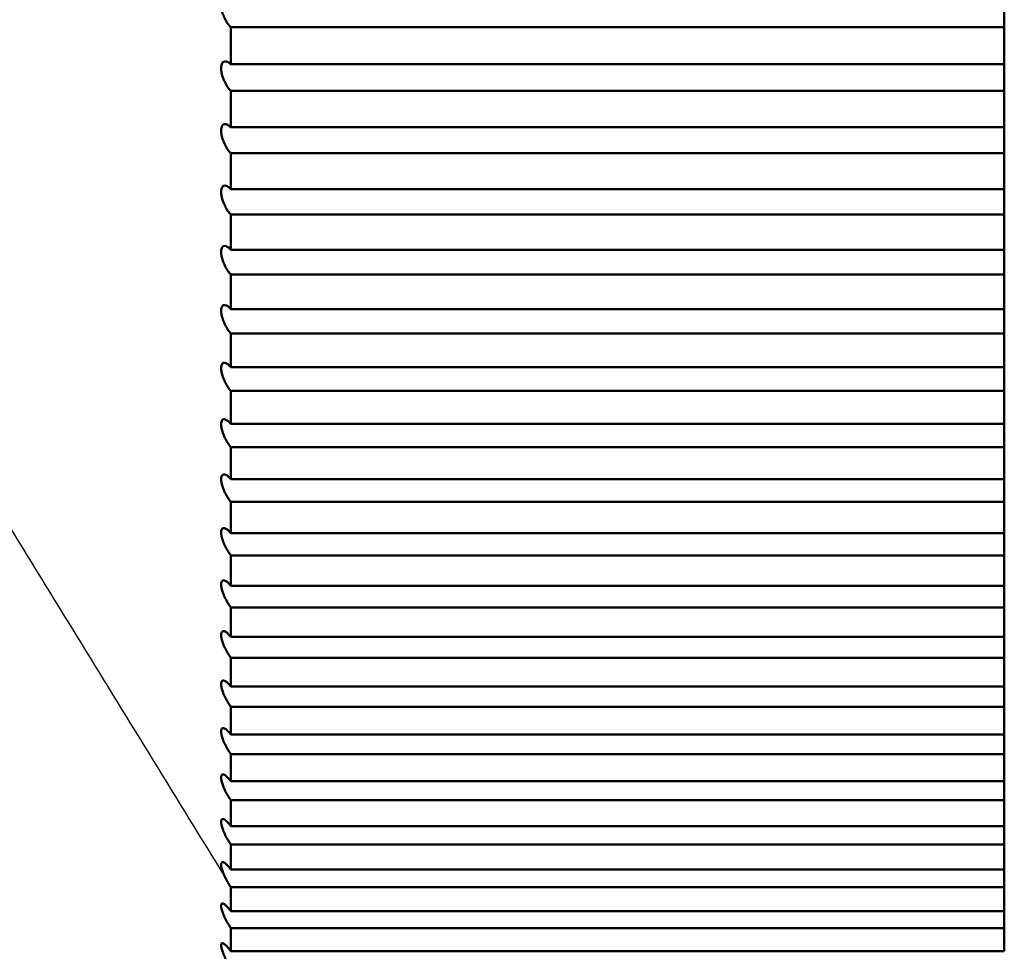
# Model space of a CAD drawing. Header units: millimetres. Extents: x 70 to 1011, y -602 to 1647.
# Tile 83 of 98: x 239.08 to 241.62, y 1430.44 to 1432.85. Entities that reach past the tile are written whole.
import ezdxf

# ---------------------------------------------------------------- set-up
doc = ezdxf.new("R2010")
doc.units = ezdxf.units.MM
doc.header["$LTSCALE"] = 0.75
doc.layers.add('Visible', color=7, linetype='Continuous', lineweight=50)
doc.layers.add('Visible Narrow', color=7, linetype='Continuous', lineweight=25)

msp = doc.modelspace()

# ---------------------------------------------------------------- linework, layer by layer
at = {"layer": 'Visible', "extrusion": (-1.22465e-16, -1, 2.96635e-13)}
for p, q in [((239.6236, 1432.8333, 293.5624), (241.6236, 1432.8333, 293.5624)), ((241.6236, 1432.7373, 293.4956), (239.6236, 1432.7373, 293.4956)), ((239.6236, 1432.6688, 293.4467), (241.6236, 1432.6688, 293.4467)), ((241.6236, 1432.5745, 293.3776), (239.6236, 1432.5745, 293.3776)), ((239.6236, 1432.5073, 293.327), (241.6236, 1432.5073, 293.327)), ((241.6236, 1432.4148, 293.2555), (239.6236, 1432.4148, 293.2555)), ((239.6236, 1432.3489, 293.2032), (241.6236, 1432.3489, 293.2032)), ((241.6236, 1432.2582, 293.1294), (239.6236, 1432.2582, 293.1294)), ((239.6236, 1432.1936, 293.0755), (241.6236, 1432.1936, 293.0755)), ((241.6236, 1432.1048, 292.9994), (239.6236, 1432.1048, 292.9994)), ((239.6236, 1432.0416, 292.9439), (241.6236, 1432.0416, 292.9439)), ((241.6236, 1431.9547, 292.8656), (239.6236, 1431.9547, 292.8656)), ((239.6236, 1431.8929, 292.8085), (241.6236, 1431.8929, 292.8085)), ((241.6236, 1431.808, 292.7281), (239.6236, 1431.808, 292.7281)), ((239.6236, 1431.7477, 292.6695), (241.6236, 1431.7477, 292.6695)), ((241.6236, 1431.6648, 292.5869), (239.6236, 1431.6648, 292.5869)), ((239.6236, 1431.606, 292.5268), (241.6236, 1431.606, 292.5268)), ((241.6236, 1431.5253, 292.4422), (239.6236, 1431.5253, 292.4422)), ((239.6236, 1431.468, 292.3807), (241.6236, 1431.468, 292.3807)), ((241.6236, 1431.3894, 292.2941), (239.6236, 1431.3894, 292.2941)), ((239.6236, 1431.3336, 292.2311), (241.6236, 1431.3336, 292.2311)), ((241.6236, 1431.2572, 292.1425), (239.6236, 1431.2572, 292.1425)), ((239.6236, 1431.2031, 292.0781), (241.6236, 1431.2031, 292.0781)), ((241.6236, 1431.129, 291.9877), (239.6236, 1431.129, 291.9877)), ((239.6236, 1431.0765, 291.922), (241.6236, 1431.0765, 291.922)), ((241.6236, 1431.0046, 291.8297), (239.6236, 1431.0046, 291.8297)), ((239.6236, 1430.9538, 291.7627), (241.6236, 1430.9538, 291.7627)), ((241.6236, 1430.8843, 291.6686), (239.6236, 1430.8843, 291.6686)), ((239.6236, 1430.8351, 291.6004), (241.6236, 1430.8351, 291.6004)), ((241.6236, 1430.768, 291.5046), (239.6236, 1430.768, 291.5046)), ((239.6236, 1430.7206, 291.4351), (241.6236, 1430.7206, 291.4351)), ((241.6236, 1430.6559, 291.3377), (239.6236, 1430.6559, 291.3377)), ((239.6236, 1430.6103, 291.2671), (241.6236, 1430.6103, 291.2671)), ((241.6236, 1430.5481, 291.168), (239.6236, 1430.5481, 291.168)), ((239.6236, 1430.5042, 291.0963), (241.6236, 1430.5042, 291.0963)), ((241.6236, 1430.4445, 290.9957), (239.6236, 1430.4445, 290.9957))]:
    msp.add_line(p, q, dxfattribs=at)
at = {"layer": 'Visible', "extrusion": (-3.63273e-29, -2.96635e-13, -1)}
msp.add_arc((-205.1236, 1421.3352, 789.5448), 128, 98.774084, 244.468095, dxfattribs=at)
at = {"layer": 'Visible', "extrusion": (-1, 1.22465e-16, 0)}
for centre, start, end in [((-1437.3527, 286.9612, -241.6236), 55.60296, 56.20535), ((-1437.3527, 286.9612, -239.6236), 54.76535, 55.60296), ((-1437.3527, 286.9612, -241.6236), 54.76535, 55.60296), ((-1437.3527, 286.9612, -241.6236), 54.16296, 54.76535), ((-1437.3527, 286.9612, -239.6236), 53.32535, 54.16296), ((-1437.3527, 286.9612, -241.6236), 53.32535, 54.16296), ((-1437.3527, 286.9612, -241.6236), 52.72296, 53.32535), ((-1437.3527, 286.9612, -239.6236), 51.88535, 52.72296), ((-1437.3527, 286.9612, -241.6236), 51.88535, 52.72296), ((-1437.3527, 286.9612, -241.6236), 51.28296, 51.88535), ((-1437.3527, 286.9612, -239.6236), 50.44535, 51.28296), ((-1437.3527, 286.9612, -241.6236), 50.44535, 51.28296), ((-1437.3527, 286.9612, -241.6236), 49.84296, 50.44535), ((-1437.3527, 286.9612, -239.6236), 49.00535, 49.84296), ((-1437.3527, 286.9612, -241.6236), 49.00535, 49.84296), ((-1437.3527, 286.9612, -241.6236), 48.40296, 49.00535), ((-1437.3527, 286.9612, -239.6236), 47.56535, 48.40296), ((-1437.3527, 286.9612, -241.6236), 47.56535, 48.40296), ((-1437.3527, 286.9612, -241.6236), 46.96296, 47.56535), ((-1437.3527, 286.9612, -239.6236), 46.12535, 46.96296), ((-1437.3527, 286.9612, -241.6236), 46.12535, 46.96296), ((-1437.3527, 286.9612, -241.6236), 45.52296, 46.12535), ((-1437.3527, 286.9612, -239.6236), 44.68535, 45.52296), ((-1437.3527, 286.9612, -241.6236), 44.68535, 45.52296), ((-1437.3527, 286.9612, -241.6236), 44.08296, 44.68535), ((-1437.3527, 286.9612, -239.6236), 43.24535, 44.08296), ((-1437.3527, 286.9612, -241.6236), 43.24535, 44.08296), ((-1437.3527, 286.9612, -241.6236), 42.64296, 43.24535), ((-1437.3527, 286.9612, -239.6236), 41.80535, 42.64296), ((-1437.3527, 286.9612, -241.6236), 41.80535, 42.64296), ((-1437.3527, 286.9612, -241.6236), 41.20296, 41.80535), ((-1437.3527, 286.9612, -239.6236), 40.36535, 41.20296), ((-1437.3527, 286.9612, -241.6236), 40.36535, 41.20296), ((-1437.3527, 286.9612, -241.6236), 39.76296, 40.36535), ((-1437.3527, 286.9612, -239.6236), 38.92535, 39.76296), ((-1437.3527, 286.9612, -241.6236), 38.92535, 39.76296), ((-1437.3527, 286.9612, -241.6236), 38.32296, 38.92535), ((-1437.3527, 286.9612, -239.6236), 37.48535, 38.32296), ((-1437.3527, 286.9612, -241.6236), 37.48535, 38.32296), ((-1437.3527, 286.9612, -241.6236), 36.88296, 37.48535), ((-1437.3527, 286.9612, -239.6236), 36.04535, 36.88296), ((-1437.3527, 286.9612, -241.6236), 36.04535, 36.88296), ((-1437.3527, 286.9612, -241.6236), 35.44296, 36.04535), ((-1437.3527, 286.9612, -239.6236), 34.60535, 35.44296), ((-1437.3527, 286.9612, -241.6236), 34.60535, 35.44296), ((-1437.3527, 286.9612, -241.6236), 34.00296, 34.60535), ((-1437.3527, 286.9612, -239.6236), 33.16535, 34.00296), ((-1437.3527, 286.9612, -241.6236), 33.16535, 34.00296), ((-1437.3527, 286.9612, -241.6236), 32.56296, 33.16535), ((-1437.3527, 286.9612, -239.6236), 31.72535, 32.56296), ((-1437.3527, 286.9612, -241.6236), 31.72535, 32.56296), ((-1437.3527, 286.9612, -241.6236), 31.12296, 31.72535), ((-1437.3527, 286.9612, -239.6236), 30.28535, 31.12296), ((-1437.3527, 286.9612, -241.6236), 30.28535, 31.12296)]:
    msp.add_arc(centre, 8, start, end, dxfattribs=at)
at = {"layer": 'Visible'}
msp.add_open_spline([(239.6104, 1429.375, 286.9612), (238.6456, 1431.0022, 286.9612), (237.7046, 1432.6482, 286.9612), (236.6236, 1434.2007, 286.9612)], degree=3, dxfattribs=at)
for points, knots in [([(239.6236, 1432.8333, 293.5624), (239.6214, 1432.8354, 293.5593), (239.6192, 1432.8379, 293.5565), (239.6148, 1432.8437, 293.5515), (239.6126, 1432.8471, 293.5493), (239.6083, 1432.8549, 293.5458), (239.6062, 1432.8594, 293.5446), (239.603, 1432.8678, 293.5438), (239.6017, 1432.8717, 293.544), (239.6002, 1432.8781, 293.5451), (239.5997, 1432.8806, 293.5458), (239.5991, 1432.8843, 293.5472), (239.599, 1432.8855, 293.5477), (239.5988, 1432.8873, 293.5487), (239.5988, 1432.888, 293.549), (239.5987, 1432.8891, 293.5497), (239.5987, 1432.8896, 293.5499), (239.5987, 1432.8906, 293.5505), (239.5987, 1432.891, 293.5508), (239.5987, 1432.8919, 293.5514), (239.5987, 1432.8924, 293.5517), (239.5987, 1432.8934, 293.5525), (239.5987, 1432.894, 293.553), (239.5988, 1432.8952, 293.554), (239.5989, 1432.8959, 293.5545), (239.5991, 1432.8975, 293.556), (239.5992, 1432.8986, 293.5571), (239.5999, 1432.9016, 293.5604), (239.6005, 1432.9033, 293.5629), (239.6024, 1432.9068, 293.5691), (239.6038, 1432.9082, 293.5729), (239.6074, 1432.9101, 293.5815), (239.6097, 1432.9104, 293.5862), (239.614, 1432.9094, 293.5943), (239.6159, 1432.9086, 293.5977), (239.6197, 1432.9063, 293.6039), (239.6217, 1432.9048, 293.6068), (239.6236, 1432.9029, 293.6095)], [-0.01431957, -0.01431957, -0.01431957, -0.01431957, -0.01302634, -0.01302634, -0.01165479, -0.01165479, -0.01014843, -0.01014843, -0.00892902, -0.00892902, -0.00813126, -0.00813126, -0.00774254, -0.00774254, -0.00751044, -0.00751044, -0.00734371, -0.00734371, -0.00717791, -0.00717791, -0.00701562, -0.00701562, -0.00678933, -0.00678933, -0.00653754, -0.00653754, -0.00610079, -0.00610079, -0.00516513, -0.00516513, -0.00389047, -0.00389047, -0.0023163, -0.0023163, -0.0011335, -0.0011335, 0, 0, 0, 0]), ([(239.6236, 1432.6688, 293.4467), (239.6214, 1432.671, 293.4437), (239.6192, 1432.6736, 293.4409), (239.6147, 1432.6796, 293.4361), (239.6125, 1432.6831, 293.434), (239.6082, 1432.6911, 293.4307), (239.6061, 1432.6955, 293.4296), (239.6029, 1432.704, 293.429), (239.6017, 1432.7079, 293.4293), (239.6001, 1432.7142, 293.4306), (239.5997, 1432.7167, 293.4314), (239.5991, 1432.7203, 293.4329), (239.599, 1432.7214, 293.4334), (239.5988, 1432.7232, 293.4344), (239.5988, 1432.7239, 293.4348), (239.5987, 1432.725, 293.4354), (239.5987, 1432.7255, 293.4357), (239.5987, 1432.7264, 293.4363), (239.5987, 1432.7268, 293.4366), (239.5987, 1432.7277, 293.4372), (239.5987, 1432.7281, 293.4376), (239.5987, 1432.7292, 293.4383), (239.5987, 1432.7297, 293.4388), (239.5988, 1432.7309, 293.4398), (239.5989, 1432.7315, 293.4404), (239.5991, 1432.7332, 293.4419), (239.5992, 1432.7341, 293.443), (239.5999, 1432.737, 293.4464), (239.6005, 1432.7387, 293.4489), (239.6024, 1432.742, 293.4551), (239.6037, 1432.7434, 293.4589), (239.6073, 1432.7451, 293.4674), (239.6095, 1432.7453, 293.4722), (239.6138, 1432.7442, 293.4803), (239.6158, 1432.7433, 293.4837), (239.6197, 1432.7408, 293.49), (239.6216, 1432.7392, 293.4929), (239.6236, 1432.7373, 293.4956)], [-0.01431952, -0.01431952, -0.01431952, -0.01431952, -0.01301569, -0.01301569, -0.01163133, -0.01163133, -0.0101295, -0.0101295, -0.00891388, -0.00891388, -0.00812265, -0.00812265, -0.00773727, -0.00773727, -0.00750726, -0.00750726, -0.0073421, -0.0073421, -0.00717789, -0.00717789, -0.00701725, -0.00701725, -0.0067934, -0.0067934, -0.00654439, -0.00654439, -0.00611266, -0.00611266, -0.0051884, -0.0051884, -0.00391939, -0.00391939, -0.00235212, -0.00235212, -0.00115018, -0.00115018, 0, 0, 0, 0]), ([(239.6236, 1432.5073, 293.327), (239.6214, 1432.5096, 293.324), (239.6191, 1432.5123, 293.3213), (239.6146, 1432.5185, 293.3165), (239.6124, 1432.5221, 293.3145), (239.6081, 1432.5302, 293.3114), (239.606, 1432.5346, 293.3105), (239.6029, 1432.5431, 293.3102), (239.6017, 1432.5469, 293.3106), (239.6001, 1432.5532, 293.3121), (239.5996, 1432.5556, 293.3129), (239.5991, 1432.5591, 293.3145), (239.599, 1432.5603, 293.315), (239.5988, 1432.562, 293.316), (239.5988, 1432.5627, 293.3164), (239.5987, 1432.5638, 293.3171), (239.5987, 1432.5642, 293.3174), (239.5987, 1432.5651, 293.318), (239.5987, 1432.5656, 293.3183), (239.5987, 1432.5664, 293.319), (239.5987, 1432.5668, 293.3193), (239.5987, 1432.5678, 293.3201), (239.5987, 1432.5684, 293.3206), (239.5988, 1432.5695, 293.3216), (239.5989, 1432.5701, 293.3222), (239.599, 1432.5717, 293.3237), (239.5992, 1432.5727, 293.3248), (239.5998, 1432.5754, 293.3282), (239.6005, 1432.577, 293.3307), (239.6023, 1432.5802, 293.337), (239.6036, 1432.5815, 293.3408), (239.6071, 1432.5831, 293.3493), (239.6094, 1432.5831, 293.3541), (239.6137, 1432.5819, 293.3622), (239.6157, 1432.5809, 293.3656), (239.6196, 1432.5782, 293.372), (239.6216, 1432.5765, 293.3749), (239.6236, 1432.5745, 293.3776)], [-0.01431949, -0.01431949, -0.01431949, -0.01431949, -0.01300555, -0.01300555, -0.01160893, -0.01160893, -0.01011144, -0.01011144, -0.00889943, -0.00889943, -0.00811444, -0.00811444, -0.00773225, -0.00773225, -0.00750423, -0.00750423, -0.00734058, -0.00734058, -0.00717789, -0.00717789, -0.00701882, -0.00701882, -0.0067973, -0.0067973, -0.00655093, -0.00655093, -0.00612398, -0.00612398, -0.00521059, -0.00521059, -0.00394697, -0.00394697, -0.00238627, -0.00238627, -0.00116604, -0.00116604, 0, 0, 0, 0]), ([(239.6236, 1432.3489, 293.2032), (239.6213, 1432.3513, 293.2002), (239.6191, 1432.354, 293.1976), (239.6146, 1432.3604, 293.193), (239.6123, 1432.3641, 293.191), (239.608, 1432.3723, 293.1882), (239.6059, 1432.3768, 293.1874), (239.6028, 1432.3852, 293.1873), (239.6016, 1432.389, 293.1878), (239.6001, 1432.3952, 293.1895), (239.5996, 1432.3976, 293.1904), (239.5991, 1432.4011, 293.192), (239.599, 1432.4022, 293.1926), (239.5988, 1432.4039, 293.1936), (239.5988, 1432.4045, 293.194), (239.5987, 1432.4056, 293.1948), (239.5987, 1432.406, 293.1951), (239.5987, 1432.4069, 293.1957), (239.5987, 1432.4073, 293.196), (239.5987, 1432.4082, 293.1967), (239.5987, 1432.4086, 293.197), (239.5987, 1432.4095, 293.1978), (239.5987, 1432.4101, 293.1983), (239.5988, 1432.4112, 293.1994), (239.5988, 1432.4118, 293.1999), (239.599, 1432.4133, 293.2015), (239.5992, 1432.4142, 293.2026), (239.5998, 1432.4169, 293.206), (239.6004, 1432.4184, 293.2085), (239.6022, 1432.4214, 293.2148), (239.6036, 1432.4226, 293.2186), (239.607, 1432.424, 293.2272), (239.6093, 1432.424, 293.2319), (239.6135, 1432.4226, 293.2401), (239.6156, 1432.4215, 293.2435), (239.6196, 1432.4187, 293.2499), (239.6216, 1432.4169, 293.2528), (239.6236, 1432.4148, 293.2555)], [-0.01431948, -0.01431948, -0.01431948, -0.01431948, -0.0129959, -0.0129959, -0.01158756, -0.01158756, -0.01009421, -0.01009421, -0.00888565, -0.00888565, -0.00810662, -0.00810662, -0.00772747, -0.00772747, -0.00750136, -0.00750136, -0.00733913, -0.00733913, -0.00717789, -0.00717789, -0.00702032, -0.00702032, -0.00680101, -0.00680101, -0.00655717, -0.00655717, -0.00613478, -0.00613478, -0.00523172, -0.00523172, -0.00397324, -0.00397324, -0.00241881, -0.00241881, -0.00118111, -0.00118111, 0, 0, 0, 0]), ([(239.6236, 1432.1936, 293.0755), (239.6213, 1432.1961, 293.0726), (239.6191, 1432.1989, 293.07), (239.6145, 1432.2055, 293.0655), (239.6122, 1432.2093, 293.0636), (239.6079, 1432.2175, 293.061), (239.6059, 1432.2221, 293.0604), (239.6028, 1432.2305, 293.0605), (239.6016, 1432.2343, 293.0611), (239.6001, 1432.2404, 293.063), (239.5996, 1432.2427, 293.0639), (239.5991, 1432.2461, 293.0657), (239.599, 1432.2472, 293.0663), (239.5988, 1432.2489, 293.0673), (239.5988, 1432.2495, 293.0677), (239.5987, 1432.2505, 293.0685), (239.5987, 1432.251, 293.0688), (239.5987, 1432.2518, 293.0694), (239.5987, 1432.2522, 293.0698), (239.5987, 1432.253, 293.0704), (239.5987, 1432.2534, 293.0708), (239.5987, 1432.2543, 293.0716), (239.5987, 1432.2549, 293.0721), (239.5988, 1432.256, 293.0732), (239.5988, 1432.2565, 293.0738), (239.599, 1432.258, 293.0754), (239.5992, 1432.2588, 293.0764), (239.5998, 1432.2614, 293.0799), (239.6004, 1432.2629, 293.0824), (239.6022, 1432.2657, 293.0887), (239.6035, 1432.2669, 293.0925), (239.6069, 1432.2681, 293.1011), (239.6091, 1432.268, 293.1058), (239.6134, 1432.2665, 293.114), (239.6155, 1432.2653, 293.1175), (239.6195, 1432.2622, 293.1238), (239.6216, 1432.2604, 293.1267), (239.6236, 1432.2582, 293.1294)], [-0.01431948, -0.01431948, -0.01431948, -0.01431948, -0.01298674, -0.01298674, -0.0115672, -0.0115672, -0.01007778, -0.01007778, -0.00887252, -0.00887252, -0.00809917, -0.00809917, -0.00772292, -0.00772292, -0.00749863, -0.00749863, -0.00733776, -0.00733776, -0.00717789, -0.00717789, -0.00702175, -0.00702175, -0.00680456, -0.00680456, -0.00656311, -0.00656311, -0.00614506, -0.00614506, -0.00525184, -0.00525184, -0.00399826, -0.00399826, -0.00244979, -0.00244979, -0.00119543, -0.00119543, 0, 0, 0, 0]), ([(239.6236, 1432.0416, 292.9439), (239.6213, 1432.0441, 292.941), (239.619, 1432.0471, 292.9385), (239.6145, 1432.0538, 292.9341), (239.6122, 1432.0577, 292.9324), (239.6078, 1432.066, 292.93), (239.6058, 1432.0706, 292.9295), (239.6027, 1432.0789, 292.9299), (239.6015, 1432.0827, 292.9306), (239.6001, 1432.0888, 292.9326), (239.5996, 1432.0911, 292.9336), (239.5991, 1432.0944, 292.9354), (239.599, 1432.0954, 292.9361), (239.5988, 1432.0971, 292.9372), (239.5988, 1432.0977, 292.9376), (239.5987, 1432.0987, 292.9384), (239.5987, 1432.0991, 292.9387), (239.5987, 1432.0999, 292.9393), (239.5987, 1432.1003, 292.9397), (239.5987, 1432.1011, 292.9404), (239.5987, 1432.1015, 292.9407), (239.5987, 1432.1024, 292.9415), (239.5987, 1432.1029, 292.942), (239.5988, 1432.1039, 292.9431), (239.5988, 1432.1045, 292.9437), (239.599, 1432.1059, 292.9454), (239.5992, 1432.1067, 292.9464), (239.5998, 1432.1092, 292.9499), (239.6004, 1432.1106, 292.9525), (239.6021, 1432.1133, 292.9588), (239.6034, 1432.1143, 292.9626), (239.6068, 1432.1154, 292.9712), (239.609, 1432.1152, 292.9759), (239.6133, 1432.1135, 292.984), (239.6154, 1432.1123, 292.9875), (239.6195, 1432.109, 292.9939), (239.6215, 1432.1071, 292.9968), (239.6236, 1432.1048, 292.9994)], [-0.0143195, -0.0143195, -0.0143195, -0.0143195, -0.01297803, -0.01297803, -0.0115478, -0.0115478, -0.01006214, -0.01006214, -0.00886003, -0.00886003, -0.00809208, -0.00809208, -0.0077186, -0.0077186, -0.00749603, -0.00749603, -0.00733646, -0.00733646, -0.00717791, -0.00717791, -0.00702313, -0.00702313, -0.00680794, -0.00680794, -0.00656878, -0.00656878, -0.00615485, -0.00615485, -0.00527097, -0.00527097, -0.00402205, -0.00402205, -0.00247927, -0.00247927, -0.00120902, -0.00120902, 0, 0, 0, 0]), ([(239.6236, 1431.8929, 292.8085), (239.6213, 1431.8955, 292.8057), (239.619, 1431.8986, 292.8032), (239.6144, 1431.9055, 292.799), (239.6121, 1431.9094, 292.7974), (239.6078, 1431.9179, 292.7953), (239.6058, 1431.9224, 292.7949), (239.6027, 1431.9307, 292.7955), (239.6015, 1431.9345, 292.7963), (239.6, 1431.9405, 292.7985), (239.5996, 1431.9427, 292.7996), (239.5991, 1431.9459, 292.8014), (239.599, 1431.947, 292.8021), (239.5988, 1431.9486, 292.8032), (239.5988, 1431.9492, 292.8037), (239.5987, 1431.9502, 292.8044), (239.5987, 1431.9506, 292.8048), (239.5987, 1431.9514, 292.8055), (239.5987, 1431.9517, 292.8058), (239.5987, 1431.9525, 292.8065), (239.5987, 1431.9529, 292.8068), (239.5987, 1431.9537, 292.8077), (239.5987, 1431.9542, 292.8082), (239.5988, 1431.9553, 292.8093), (239.5988, 1431.9558, 292.8099), (239.599, 1431.9571, 292.8116), (239.5992, 1431.9579, 292.8127), (239.5998, 1431.9603, 292.8162), (239.6003, 1431.9616, 292.8187), (239.602, 1431.9642, 292.825), (239.6033, 1431.9651, 292.8289), (239.6067, 1431.9661, 292.8374), (239.6089, 1431.9657, 292.8421), (239.6132, 1431.9639, 292.8503), (239.6153, 1431.9625, 292.8538), (239.6194, 1431.9591, 292.8602), (239.6215, 1431.9571, 292.863), (239.6236, 1431.9547, 292.8656)], [-0.01431953, -0.01431953, -0.01431953, -0.01431953, -0.01296977, -0.01296977, -0.01152936, -0.01152936, -0.01004727, -0.01004727, -0.00884816, -0.00884816, -0.00808535, -0.00808535, -0.00771449, -0.00771449, -0.00749357, -0.00749357, -0.00733523, -0.00733523, -0.00717793, -0.00717793, -0.00702444, -0.00702444, -0.00681116, -0.00681116, -0.00657417, -0.00657417, -0.00616415, -0.00616415, -0.00528915, -0.00528915, -0.00404467, -0.00404467, -0.00250728, -0.00250728, -0.00122191, -0.00122191, 0, 0, 0, 0]), ([(239.6236, 1431.7477, 292.6695), (239.6213, 1431.7504, 292.6667), (239.619, 1431.7535, 292.6643), (239.6143, 1431.7606, 292.6603), (239.612, 1431.7646, 292.6587), (239.6077, 1431.7731, 292.6569), (239.6057, 1431.7776, 292.6566), (239.6026, 1431.786, 292.6575), (239.6015, 1431.7897, 292.6584), (239.6, 1431.7956, 292.6607), (239.5996, 1431.7978, 292.6618), (239.5991, 1431.8009, 292.6637), (239.599, 1431.8019, 292.6644), (239.5988, 1431.8035, 292.6656), (239.5988, 1431.8041, 292.666), (239.5987, 1431.805, 292.6668), (239.5987, 1431.8054, 292.6672), (239.5987, 1431.8062, 292.6679), (239.5987, 1431.8066, 292.6682), (239.5987, 1431.8073, 292.6689), (239.5987, 1431.8077, 292.6693), (239.5987, 1431.8085, 292.6702), (239.5987, 1431.809, 292.6707), (239.5988, 1431.81, 292.6718), (239.5988, 1431.8105, 292.6724), (239.599, 1431.8118, 292.6741), (239.5992, 1431.8125, 292.6752), (239.5997, 1431.8148, 292.6787), (239.6003, 1431.8161, 292.6812), (239.602, 1431.8185, 292.6876), (239.6033, 1431.8193, 292.6914), (239.6066, 1431.8201, 292.7), (239.6088, 1431.8197, 292.7046), (239.6131, 1431.8177, 292.7128), (239.6152, 1431.8162, 292.7163), (239.6194, 1431.8126, 292.7227), (239.6215, 1431.8105, 292.7256), (239.6236, 1431.808, 292.7281)], [-0.01431956, -0.01431956, -0.01431956, -0.01431956, -0.01296194, -0.01296194, -0.01151183, -0.01151183, -0.01003314, -0.01003314, -0.00883688, -0.00883688, -0.00807896, -0.00807896, -0.0077106, -0.0077106, -0.00749123, -0.00749123, -0.00733407, -0.00733407, -0.00717795, -0.00717795, -0.00702569, -0.00702569, -0.00681423, -0.00681423, -0.00657929, -0.00657929, -0.00617299, -0.00617299, -0.00530641, -0.00530641, -0.00406614, -0.00406614, -0.00253388, -0.00253388, -0.00123412, -0.00123412, 0, 0, 0, 0]), ([(239.6236, 1431.606, 292.5268), (239.6213, 1431.6088, 292.5241), (239.619, 1431.612, 292.5218), (239.6143, 1431.6192, 292.5179), (239.612, 1431.6233, 292.5164), (239.6076, 1431.6319, 292.5148), (239.6056, 1431.6364, 292.5147), (239.6026, 1431.6447, 292.5158), (239.6014, 1431.6484, 292.5168), (239.6, 1431.6542, 292.5193), (239.5996, 1431.6563, 292.5204), (239.5991, 1431.6594, 292.5225), (239.599, 1431.6604, 292.5232), (239.5988, 1431.6619, 292.5244), (239.5988, 1431.6625, 292.5248), (239.5987, 1431.6634, 292.5256), (239.5987, 1431.6638, 292.526), (239.5987, 1431.6646, 292.5267), (239.5987, 1431.6649, 292.5271), (239.5987, 1431.6656, 292.5278), (239.5987, 1431.666, 292.5281), (239.5987, 1431.6668, 292.529), (239.5987, 1431.6673, 292.5296), (239.5988, 1431.6682, 292.5307), (239.5988, 1431.6687, 292.5313), (239.599, 1431.6699, 292.533), (239.5991, 1431.6707, 292.5341), (239.5997, 1431.6728, 292.5376), (239.6003, 1431.674, 292.5402), (239.6019, 1431.6763, 292.5465), (239.6032, 1431.6771, 292.5504), (239.6065, 1431.6776, 292.5589), (239.6087, 1431.6771, 292.5636), (239.613, 1431.6749, 292.5717), (239.6151, 1431.6734, 292.5753), (239.6194, 1431.6696, 292.5816), (239.6215, 1431.6674, 292.5844), (239.6236, 1431.6648, 292.5869)], [-0.01431961, -0.01431961, -0.01431961, -0.01431961, -0.01295453, -0.01295453, -0.01149519, -0.01149519, -0.01001973, -0.01001973, -0.00882618, -0.00882618, -0.0080729, -0.0080729, -0.00770691, -0.00770691, -0.00748903, -0.00748903, -0.00733297, -0.00733297, -0.00717798, -0.00717798, -0.00702688, -0.00702688, -0.00681714, -0.00681714, -0.00658415, -0.00658415, -0.00618138, -0.00618138, -0.00532277, -0.00532277, -0.0040865, -0.0040865, -0.0025591, -0.0025591, -0.00124567, -0.00124567, 0, 0, 0, 0]), ([(239.6236, 1431.468, 292.3807), (239.6213, 1431.4709, 292.378), (239.6189, 1431.4741, 292.3757), (239.6142, 1431.4815, 292.372), (239.6119, 1431.4856, 292.3707), (239.6076, 1431.4943, 292.3693), (239.6056, 1431.4988, 292.3693), (239.6026, 1431.507, 292.3706), (239.6014, 1431.5107, 292.3717), (239.6, 1431.5164, 292.3744), (239.5996, 1431.5185, 292.3756), (239.5991, 1431.5215, 292.3777), (239.599, 1431.5225, 292.3784), (239.5988, 1431.5239, 292.3796), (239.5988, 1431.5245, 292.3801), (239.5987, 1431.5254, 292.3809), (239.5987, 1431.5258, 292.3813), (239.5987, 1431.5265, 292.382), (239.5987, 1431.5269, 292.3824), (239.5987, 1431.5275, 292.3831), (239.5987, 1431.5279, 292.3835), (239.5987, 1431.5287, 292.3844), (239.5987, 1431.5291, 292.3849), (239.5988, 1431.53, 292.386), (239.5988, 1431.5304, 292.3866), (239.599, 1431.5316, 292.3883), (239.5991, 1431.5324, 292.3894), (239.5997, 1431.5344, 292.393), (239.6002, 1431.5355, 292.3955), (239.6019, 1431.5377, 292.4018), (239.6031, 1431.5384, 292.4057), (239.6064, 1431.5388, 292.4142), (239.6085, 1431.5382, 292.4188), (239.6128, 1431.5359, 292.427), (239.615, 1431.5342, 292.4306), (239.6193, 1431.5302, 292.4369), (239.6214, 1431.5279, 292.4398), (239.6236, 1431.5253, 292.4422)], [-0.01431971, -0.01431971, -0.01431971, -0.01431971, -0.01294757, -0.01294757, -0.01147947, -0.01147947, -0.01000705, -0.01000705, -0.00881607, -0.00881607, -0.00806719, -0.00806719, -0.00770344, -0.00770344, -0.00748696, -0.00748696, -0.00733196, -0.00733196, -0.00717803, -0.00717803, -0.00702803, -0.00702803, -0.0068217, -0.0068217, -0.00659157, -0.00659157, -0.0061946, -0.0061946, -0.00535069, -0.00535069, -0.00412114, -0.00412114, -0.00260197, -0.00260197, -0.00126526, -0.00126526, 0, 0, 0, 0]), ([(239.6236, 1431.3336, 292.2311), (239.6213, 1431.3366, 292.2285), (239.6189, 1431.3399, 292.2263), (239.6142, 1431.3474, 292.2228), (239.6118, 1431.3516, 292.2215), (239.6075, 1431.3603, 292.2204), (239.6055, 1431.3649, 292.2205), (239.6025, 1431.373, 292.222), (239.6014, 1431.3766, 292.2232), (239.6, 1431.3822, 292.226), (239.5995, 1431.3843, 292.2273), (239.5991, 1431.3873, 292.2294), (239.599, 1431.3882, 292.2302), (239.5988, 1431.3896, 292.2314), (239.5988, 1431.3902, 292.2319), (239.5987, 1431.391, 292.2328), (239.5987, 1431.3914, 292.2331), (239.5987, 1431.3921, 292.2339), (239.5987, 1431.3925, 292.2343), (239.5987, 1431.3931, 292.235), (239.5987, 1431.3934, 292.2354), (239.5987, 1431.3942, 292.2363), (239.5987, 1431.3946, 292.2368), (239.5988, 1431.3955, 292.238), (239.5988, 1431.3959, 292.2386), (239.599, 1431.3971, 292.2403), (239.5991, 1431.3978, 292.2414), (239.5997, 1431.3997, 292.245), (239.6002, 1431.4008, 292.2476), (239.6019, 1431.4028, 292.254), (239.6031, 1431.4034, 292.2578), (239.6064, 1431.4036, 292.2664), (239.6085, 1431.4029, 292.271), (239.6128, 1431.4003, 292.279), (239.615, 1431.3986, 292.2826), (239.6193, 1431.3945, 292.2889), (239.6214, 1431.3921, 292.2916), (239.6236, 1431.3894, 292.2941)], [-0.01431972, -0.01431972, -0.01431972, -0.01431972, -0.01294091, -0.01294091, -0.01146452, -0.01146452, -0.009995, -0.009995, -0.00880646, -0.00880646, -0.00806174, -0.00806174, -0.00770012, -0.00770012, -0.00748497, -0.00748497, -0.00733097, -0.00733097, -0.00717804, -0.00717804, -0.00702909, -0.00702909, -0.00682251, -0.00682251, -0.00659313, -0.00659313, -0.00619684, -0.00619684, -0.0053529, -0.0053529, -0.00412401, -0.00412401, -0.00260556, -0.00260556, -0.00126689, -0.00126689, 0, 0, 0, 0]), ([(239.6236, 1431.2031, 292.0781), (239.6212, 1431.2062, 292.0756), (239.6189, 1431.2096, 292.0735), (239.6141, 1431.2173, 292.0701), (239.6117, 1431.2215, 292.069), (239.6074, 1431.2303, 292.0681), (239.6054, 1431.2348, 292.0684), (239.6024, 1431.2429, 292.0702), (239.6013, 1431.2465, 292.0715), (239.5999, 1431.252, 292.0744), (239.5995, 1431.254, 292.0757), (239.5991, 1431.2568, 292.0779), (239.599, 1431.2577, 292.0787), (239.5988, 1431.2591, 292.08), (239.5988, 1431.2596, 292.0805), (239.5987, 1431.2605, 292.0813), (239.5987, 1431.2608, 292.0817), (239.5987, 1431.2615, 292.0824), (239.5987, 1431.2618, 292.0828), (239.5987, 1431.2625, 292.0836), (239.5987, 1431.2628, 292.084), (239.5987, 1431.2635, 292.0849), (239.5987, 1431.2639, 292.0854), (239.5988, 1431.2648, 292.0866), (239.5988, 1431.2652, 292.0872), (239.599, 1431.2663, 292.0889), (239.5991, 1431.2669, 292.0901), (239.5997, 1431.2688, 292.0937), (239.6002, 1431.2698, 292.0962), (239.6018, 1431.2716, 292.1026), (239.6031, 1431.2721, 292.1065), (239.6063, 1431.2722, 292.115), (239.6084, 1431.2714, 292.1196), (239.6127, 1431.2687, 292.1276), (239.6149, 1431.2669, 292.1312), (239.6193, 1431.2625, 292.1374), (239.6214, 1431.26, 292.1402), (239.6236, 1431.2572, 292.1425)], [-0.01431978, -0.01431978, -0.01431978, -0.01431978, -0.01292703, -0.01292703, -0.01143324, -0.01143324, -0.00996974, -0.00996974, -0.00878621, -0.00878621, -0.0080517, -0.0080517, -0.00769432, -0.00769432, -0.00748134, -0.00748134, -0.00732865, -0.00732865, -0.00717807, -0.00717807, -0.00703011, -0.00703011, -0.00682498, -0.00682498, -0.00659725, -0.00659725, -0.00620393, -0.00620393, -0.00536671, -0.00536671, -0.00414121, -0.00414121, -0.00262687, -0.00262687, -0.0012766, -0.0012766, 0, 0, 0, 0]), ([(239.6236, 1431.0765, 291.922), (239.6212, 1431.0796, 291.9195), (239.6189, 1431.0831, 291.9175), (239.6141, 1431.0908, 291.9143), (239.6117, 1431.0951, 291.9133), (239.6074, 1431.1039, 291.9127), (239.6054, 1431.1084, 291.913), (239.6025, 1431.1164, 291.915), (239.6013, 1431.12, 291.9164), (239.5999, 1431.1254, 291.9195), (239.5995, 1431.1274, 291.9208), (239.5991, 1431.1302, 291.9231), (239.599, 1431.1311, 291.9239), (239.5988, 1431.1324, 291.9252), (239.5988, 1431.1329, 291.9257), (239.5987, 1431.1337, 291.9266), (239.5987, 1431.1341, 291.927), (239.5987, 1431.1347, 291.9277), (239.5987, 1431.1351, 291.9281), (239.5987, 1431.1357, 291.9289), (239.5987, 1431.136, 291.9293), (239.5987, 1431.1367, 291.9302), (239.5987, 1431.1371, 291.9308), (239.5988, 1431.1379, 291.932), (239.5988, 1431.1383, 291.9326), (239.599, 1431.1393, 291.9343), (239.5991, 1431.1399, 291.9355), (239.5997, 1431.1417, 291.9391), (239.6002, 1431.1426, 291.9416), (239.6018, 1431.1443, 291.9481), (239.603, 1431.1447, 291.9519), (239.6062, 1431.1446, 291.9604), (239.6083, 1431.1437, 291.965), (239.6127, 1431.1408, 291.973), (239.6148, 1431.1389, 291.9765), (239.6192, 1431.1344, 291.9827), (239.6214, 1431.1318, 291.9854), (239.6236, 1431.129, 291.9877)], [-0.01431986, -0.01431986, -0.01431986, -0.01431986, -0.01292882, -0.01292882, -0.01143716, -0.01143716, -0.00997295, -0.00997295, -0.00878889, -0.00878889, -0.0080518, -0.0080518, -0.00769409, -0.00769409, -0.00748137, -0.00748137, -0.00732919, -0.00732919, -0.00717811, -0.00717811, -0.00703107, -0.00703107, -0.00682731, -0.00682731, -0.00660113, -0.00660113, -0.00621062, -0.00621062, -0.00537972, -0.00537972, -0.00415741, -0.00415741, -0.00264694, -0.00264694, -0.00128572, -0.00128572, 0, 0, 0, 0]), ([(239.6236, 1430.9538, 291.7627), (239.6212, 1430.957, 291.7603), (239.6188, 1430.9605, 291.7583), (239.6141, 1430.9684, 291.7554), (239.6117, 1430.9727, 291.7545), (239.6074, 1430.9816, 291.7541), (239.6054, 1430.986, 291.7545), (239.6024, 1430.994, 291.7568), (239.6013, 1430.9975, 291.7582), (239.5999, 1431.0028, 291.7615), (239.5995, 1431.0048, 291.7629), (239.5991, 1431.0075, 291.7652), (239.5989, 1431.0083, 291.766), (239.5988, 1431.0096, 291.7674), (239.5988, 1431.0101, 291.7679), (239.5987, 1431.0109, 291.7688), (239.5987, 1431.0113, 291.7692), (239.5987, 1431.0119, 291.7699), (239.5987, 1431.0122, 291.7703), (239.5987, 1431.0128, 291.7711), (239.5987, 1431.0131, 291.7715), (239.5987, 1431.0138, 291.7724), (239.5987, 1431.0141, 291.773), (239.5988, 1431.0149, 291.7742), (239.5988, 1431.0153, 291.7748), (239.599, 1431.0163, 291.7766), (239.5991, 1431.0169, 291.7777), (239.5996, 1431.0185, 291.7814), (239.6001, 1431.0194, 291.7839), (239.6017, 1431.0209, 291.7903), (239.603, 1431.0213, 291.7942), (239.6062, 1431.0209, 291.8027), (239.6083, 1431.02, 291.8072), (239.6126, 1431.0169, 291.8152), (239.6148, 1431.0149, 291.8187), (239.6192, 1431.0102, 291.8248), (239.6214, 1431.0076, 291.8275), (239.6236, 1431.0046, 291.8297)], [-0.01431993, -0.01431993, -0.01431993, -0.01431993, -0.01292332, -0.01292332, -0.01142469, -0.01142469, -0.00996289, -0.00996289, -0.00878088, -0.00878088, -0.00804728, -0.00804728, -0.00769134, -0.00769134, -0.00747973, -0.00747973, -0.00732838, -0.00732838, -0.00717815, -0.00717815, -0.00703198, -0.00703198, -0.0068295, -0.0068295, -0.00660478, -0.00660478, -0.0062169, -0.0062169, -0.00539195, -0.00539195, -0.00417264, -0.00417264, -0.0026658, -0.0026658, -0.00129428, -0.00129428, 0, 0, 0, 0]), ([(239.6236, 1430.8351, 291.6004), (239.6212, 1430.8384, 291.598), (239.6188, 1430.842, 291.5962), (239.614, 1430.85, 291.5934), (239.6116, 1430.8544, 291.5926), (239.6073, 1430.8632, 291.5925), (239.6054, 1430.8677, 291.5931), (239.6024, 1430.8756, 291.5955), (239.6013, 1430.879, 291.5971), (239.5999, 1430.8842, 291.6004), (239.5995, 1430.8861, 291.6019), (239.5991, 1430.8888, 291.6043), (239.5989, 1430.8896, 291.6051), (239.5988, 1430.8909, 291.6065), (239.5988, 1430.8914, 291.607), (239.5987, 1430.8921, 291.6079), (239.5987, 1430.8924, 291.6083), (239.5987, 1430.8931, 291.6091), (239.5987, 1430.8934, 291.6095), (239.5987, 1430.8939, 291.6103), (239.5987, 1430.8942, 291.6107), (239.5987, 1430.8948, 291.6116), (239.5987, 1430.8952, 291.6122), (239.5988, 1430.8959, 291.6134), (239.5988, 1430.8963, 291.614), (239.599, 1430.8973, 291.6158), (239.5991, 1430.8978, 291.6169), (239.5996, 1430.8994, 291.6206), (239.6001, 1430.9002, 291.6231), (239.6017, 1430.9016, 291.6296), (239.6029, 1430.9018, 291.6335), (239.6061, 1430.9013, 291.6419), (239.6082, 1430.9002, 291.6464), (239.6125, 1430.897, 291.6543), (239.6147, 1430.8949, 291.6578), (239.6192, 1430.89, 291.6639), (239.6214, 1430.8873, 291.6665), (239.6236, 1430.8843, 291.6686)], [-0.01432, -0.01432, -0.01432, -0.01432, -0.01291818, -0.01291818, -0.01141299, -0.01141299, -0.00995346, -0.00995346, -0.00877338, -0.00877338, -0.00804303, -0.00804303, -0.00768876, -0.00768876, -0.00747819, -0.00747819, -0.00732763, -0.00732763, -0.00717818, -0.00717818, -0.00703283, -0.00703283, -0.00683156, -0.00683156, -0.00660821, -0.00660821, -0.0062228, -0.0062228, -0.0054034, -0.0054034, -0.00418692, -0.00418692, -0.00268349, -0.00268349, -0.00130229, -0.00130229, 0, 0, 0, 0]), ([(239.6236, 1430.7206, 291.4351), (239.6212, 1430.724, 291.4329), (239.6188, 1430.7276, 291.4311), (239.614, 1430.7357, 291.4285), (239.6116, 1430.7401, 291.4278), (239.6073, 1430.749, 291.4279), (239.6053, 1430.7534, 291.4286), (239.6024, 1430.7612, 291.4313), (239.6013, 1430.7646, 291.433), (239.5999, 1430.7697, 291.4364), (239.5995, 1430.7716, 291.4379), (239.5991, 1430.7742, 291.4404), (239.5989, 1430.775, 291.4412), (239.5988, 1430.7762, 291.4426), (239.5988, 1430.7767, 291.4431), (239.5987, 1430.7774, 291.4441), (239.5987, 1430.7777, 291.4445), (239.5987, 1430.7783, 291.4453), (239.5987, 1430.7786, 291.4457), (239.5987, 1430.7791, 291.4465), (239.5987, 1430.7794, 291.4469), (239.5987, 1430.78, 291.4478), (239.5987, 1430.7804, 291.4484), (239.5988, 1430.7811, 291.4496), (239.5988, 1430.7814, 291.4503), (239.599, 1430.7823, 291.4521), (239.5991, 1430.7828, 291.4532), (239.5996, 1430.7843, 291.4569), (239.6001, 1430.785, 291.4594), (239.6017, 1430.7863, 291.4659), (239.6029, 1430.7864, 291.4697), (239.6061, 1430.7857, 291.4782), (239.6081, 1430.7846, 291.4826), (239.6124, 1430.7811, 291.4905), (239.6147, 1430.779, 291.494), (239.6191, 1430.7739, 291.4999), (239.6214, 1430.7711, 291.5025), (239.6236, 1430.768, 291.5046)], [-0.01432007, -0.01432007, -0.01432007, -0.01432007, -0.01291337, -0.01291337, -0.01140205, -0.01140205, -0.00994465, -0.00994465, -0.00876636, -0.00876636, -0.00803907, -0.00803907, -0.00768636, -0.00768636, -0.00747676, -0.00747676, -0.00732693, -0.00732693, -0.00717822, -0.00717822, -0.00703363, -0.00703363, -0.00683349, -0.00683349, -0.00661142, -0.00661142, -0.0062283, -0.0062283, -0.00541411, -0.00541411, -0.00420026, -0.00420026, -0.00270001, -0.00270001, -0.00130977, -0.00130977, 0, 0, 0, 0]), ([(239.6096, 1430.634, 291.2604), (239.6095, 1430.6342, 291.2604), (239.6094, 1430.6344, 291.2604), (239.6072, 1430.6389, 291.2606), (239.6053, 1430.6433, 291.2614), (239.6024, 1430.651, 291.2643), (239.6012, 1430.6544, 291.266), (239.5999, 1430.6594, 291.2696), (239.5995, 1430.6612, 291.2711), (239.5991, 1430.6637, 291.2737), (239.5989, 1430.6645, 291.2745), (239.5988, 1430.6657, 291.2759), (239.5988, 1430.6661, 291.2765), (239.5987, 1430.6668, 291.2774), (239.5987, 1430.6671, 291.2778), (239.5987, 1430.6677, 291.2786), (239.5987, 1430.668, 291.2791), (239.5987, 1430.6685, 291.2799), (239.5987, 1430.6687, 291.2803), (239.5987, 1430.6693, 291.2812), (239.5987, 1430.6697, 291.2818), (239.5988, 1430.6703, 291.283), (239.5988, 1430.6706, 291.2837), (239.599, 1430.6715, 291.2855), (239.5991, 1430.672, 291.2866), (239.5996, 1430.6733, 291.2902), (239.6001, 1430.674, 291.2928), (239.6016, 1430.6751, 291.2992), (239.6028, 1430.6752, 291.303), (239.6059, 1430.6744, 291.3114), (239.608, 1430.6731, 291.3158), (239.6123, 1430.6695, 291.3237), (239.6146, 1430.6673, 291.3272), (239.6191, 1430.662, 291.3331), (239.6213, 1430.6591, 291.3356), (239.6236, 1430.6559, 291.3377)], [-0.01145841, -0.01145841, -0.01145841, -0.01145841, -0.01139195, -0.01139195, -0.00993651, -0.00993651, -0.0087599, -0.0087599, -0.00803544, -0.00803544, -0.00768418, -0.00768418, -0.00747549, -0.00747549, -0.00732634, -0.00732634, -0.00717831, -0.00717831, -0.00703578, -0.00703578, -0.00683758, -0.00683758, -0.00661794, -0.00661794, -0.00624003, -0.00624003, -0.00543954, -0.00543954, -0.00423183, -0.00423183, -0.00273905, -0.00273905, -0.0013274, -0.0013274, 0, 0, 0, 0]), ([(239.6236, 1430.6103, 291.2671), (239.6212, 1430.6137, 291.2649), (239.6188, 1430.6174, 291.2632), (239.6141, 1430.6254, 291.2609), (239.6118, 1430.6296, 291.2603), (239.6096, 1430.634, 291.2604)], [-0.014320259, -0.014320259, -0.014320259, -0.014320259, -0.012909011, -0.012909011, -0.011458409, -0.011458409, -0.011458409, -0.011458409]), ([(239.6236, 1430.5042, 291.0963), (239.6212, 1430.5077, 291.0941), (239.6188, 1430.5115, 291.0925), (239.6139, 1430.5198, 291.0904), (239.6115, 1430.5243, 291.0899), (239.6071, 1430.5332, 291.0905), (239.6052, 1430.5376, 291.0915), (239.6023, 1430.5452, 291.0946), (239.6012, 1430.5485, 291.0964), (239.5999, 1430.5533, 291.1001), (239.5995, 1430.5551, 291.1017), (239.599, 1430.5575, 291.1043), (239.5989, 1430.5582, 291.1051), (239.5988, 1430.5594, 291.1066), (239.5988, 1430.5598, 291.1071), (239.5987, 1430.5605, 291.1081), (239.5987, 1430.5608, 291.1085), (239.5987, 1430.5613, 291.1093), (239.5987, 1430.5616, 291.1097), (239.5987, 1430.5621, 291.1105), (239.5987, 1430.5623, 291.1109), (239.5987, 1430.5629, 291.1119), (239.5987, 1430.5632, 291.1125), (239.5988, 1430.5638, 291.1137), (239.5988, 1430.5641, 291.1144), (239.599, 1430.5649, 291.1162), (239.5991, 1430.5654, 291.1174), (239.5996, 1430.5667, 291.1211), (239.6001, 1430.5673, 291.1236), (239.6016, 1430.5682, 291.1301), (239.6028, 1430.5682, 291.1339), (239.606, 1430.5671, 291.1423), (239.608, 1430.5658, 291.1467), (239.6123, 1430.562, 291.1544), (239.6146, 1430.5596, 291.1578), (239.6191, 1430.5543, 291.1636), (239.6213, 1430.5513, 291.166), (239.6236, 1430.5481, 291.168)], [-0.01432019, -0.01432019, -0.01432019, -0.01432019, -0.01289734, -0.01289734, -0.01136561, -0.01136561, -0.00991523, -0.00991523, -0.00874285, -0.00874285, -0.00802717, -0.00802717, -0.00767943, -0.00767943, -0.00747248, -0.00747248, -0.00732432, -0.00732432, -0.0071783, -0.0071783, -0.00703508, -0.00703508, -0.00683696, -0.00683696, -0.00661717, -0.00661717, -0.0062382, -0.0062382, -0.00543332, -0.00543332, -0.00422422, -0.00422422, -0.00272969, -0.00272969, -0.00132317, -0.00132317, 0, 0, 0, 0]), ([(239.6236, 1430.4025, 290.9228), (239.6212, 1430.406, 290.9208), (239.6188, 1430.4098, 290.9193), (239.6139, 1430.4181, 290.9174), (239.6115, 1430.4226, 290.917), (239.6072, 1430.4315, 290.9178), (239.6052, 1430.4359, 290.9189), (239.6023, 1430.4434, 290.9222), (239.6012, 1430.4467, 290.9241), (239.5999, 1430.4515, 290.9279), (239.5995, 1430.4532, 290.9296), (239.5991, 1430.4555, 290.9322), (239.5989, 1430.4562, 290.9331), (239.5988, 1430.4574, 290.9345), (239.5988, 1430.4578, 290.9351), (239.5987, 1430.4584, 290.9361), (239.5987, 1430.4587, 290.9365), (239.5987, 1430.4592, 290.9373), (239.5987, 1430.4595, 290.9377), (239.5987, 1430.4599, 290.9386), (239.5987, 1430.4602, 290.939), (239.5987, 1430.4607, 290.94), (239.5987, 1430.461, 290.9406), (239.5988, 1430.4616, 290.9418), (239.5988, 1430.4619, 290.9425), (239.599, 1430.4627, 290.9443), (239.5991, 1430.4631, 290.9455), (239.5996, 1430.4643, 290.9492), (239.6001, 1430.4648, 290.9517), (239.6016, 1430.4656, 290.9582), (239.6028, 1430.4655, 290.962), (239.6059, 1430.4642, 290.9703), (239.6079, 1430.4628, 290.9747), (239.6123, 1430.4588, 290.9824), (239.6145, 1430.4564, 290.9857), (239.6191, 1430.4508, 290.9914), (239.6213, 1430.4478, 290.9938), (239.6236, 1430.4445, 290.9957)], [-0.01432028, -0.01432028, -0.01432028, -0.01432028, -0.01290095, -0.01290095, -0.01137367, -0.01137367, -0.00992177, -0.00992177, -0.00874817, -0.00874817, -0.0080288, -0.0080288, -0.00768013, -0.00768013, -0.00747306, -0.00747306, -0.00732512, -0.00732512, -0.00717833, -0.00717833, -0.00703572, -0.00703572, -0.0068385, -0.0068385, -0.00661974, -0.00661974, -0.0062426, -0.0062426, -0.00544186, -0.00544186, -0.00423487, -0.00423487, -0.00274288, -0.00274288, -0.00132911, -0.00132911, 0, 0, 0, 0])]:
    msp.add_open_spline(points, degree=3, knots=knots, dxfattribs=at)
at = {"layer": 'Visible Narrow', "extrusion": (-3.63273e-29, -2.96635e-13, -1)}
for centre, radius, start, end in [((-205.1236, 1421.3352, 759.9777), 76.2463, 108.103986, 236.985677), ((-205.1236, 1421.3352, 756.6467), 70.0913, 110.20608, 236.191723)]:
    msp.add_arc(centre, radius, start, end, dxfattribs=at)
at = {"layer": 'Visible Narrow'}
msp.add_open_spline([(236.6236, 1435.4886, 289.503), (239.6096, 1430.634, 291.2604)], degree=1, dxfattribs=at)

doc.saveas('drawing.dxf')
